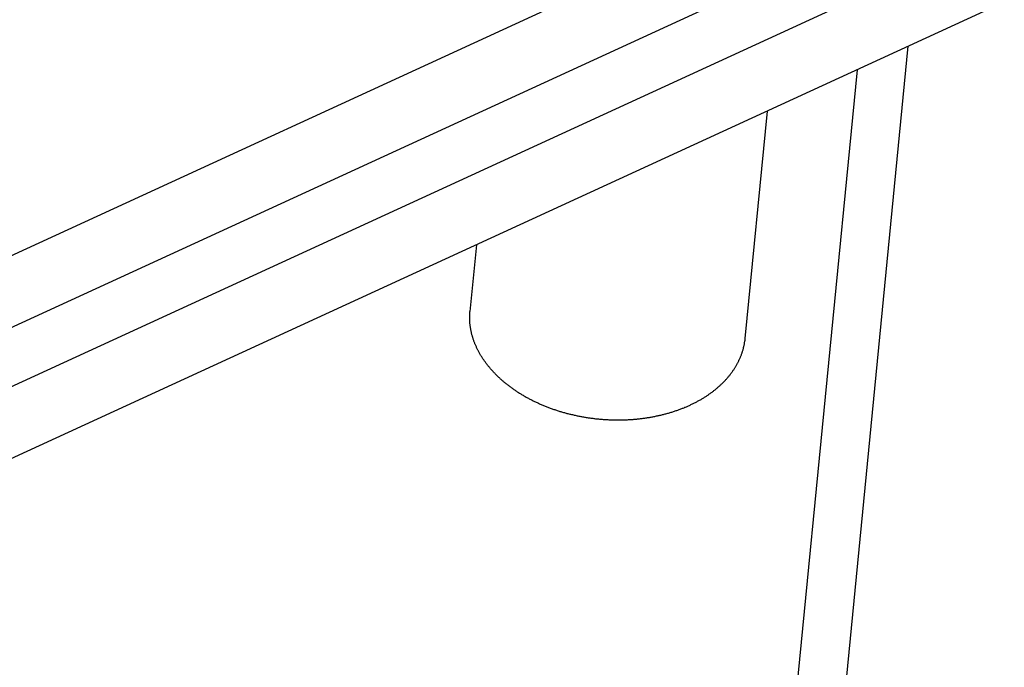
# Model space of a CAD drawing. Extents: x 0 to 594, y 0 to 420.
# Tile 87 of 119: x 553.595 to 555.019, y 121.58 to 122.516. Entities that reach past the tile are written whole.
import ezdxf

# ---------------------------------------------------------------- set-up
doc = ezdxf.new("R2010")
doc.units = 0
doc.header["$LTSCALE"] = 32.67
doc.layers.get('0').update_dxf_attribs({"linetype": 'CONTINUOUS'})
doc.layers.add('DATUM_AXIS', color=7, linetype='CONTINUOUS')

msp = doc.modelspace()

# ---------------------------------------------------------------- linework, layer by layer
at = {"color": 7, "linetype": 'CONTINUOUS'}
msp.add_line((532.4451, 112.3667), (554.9583, 122.7031), dxfattribs=at)
at = {"layer": 'DATUM_AXIS', "color": 7, "linetype": 'CONTINUOUS'}
for p, q in [((554.9689, 122.8118), (532.4557, 112.4754)), ((555.0189, 122.6454), (532.5045, 112.3084)), ((555.0071, 122.5361), (532.492, 112.1988)), ((554.1403, 114.9085), (554.8801, 122.4778)), ((554.2555, 122.1911), (554.2461, 122.0947))]:
    msp.add_line(p, q, dxfattribs=at)
at = {"layer": 'DATUM_AXIS', "color": 9, "linetype": 'CONTINUOUS'}
msp.add_line((554.806, 122.4438), (554.0682, 114.8939), dxfattribs=at)
at = {"layer": 'DATUM_AXIS', "color": 7, "linetype": 'CONTINUOUS'}
for points in [[(554.5272, 121.9462), (554.5284, 121.9465), (554.5296, 121.9468), (554.5309, 121.9472), (554.5321, 121.9475), (554.5333, 121.9479), (554.5345, 121.9482), (554.5357, 121.9486), (554.537, 121.949), (554.5382, 121.9493), (554.5394, 121.9497), (554.5406, 121.9501), (554.5418, 121.9505), (554.5429, 121.9509), (554.5441, 121.9513), (554.5453, 121.9517), (554.5465, 121.9521), (554.5476, 121.9525), (554.5488, 121.9529), (554.55, 121.9534), (554.5511, 121.9538), (554.5523, 121.9542), (554.5534, 121.9547), (554.5546, 121.9551), (554.5557, 121.9556), (554.5568, 121.9561), (554.5579, 121.9565), (554.5591, 121.957), (554.5602, 121.9575), (554.5613, 121.958), (554.5624, 121.9584), (554.5635, 121.9589), (554.5646, 121.9594), (554.5657, 121.96), (554.5667, 121.9605), (554.5678, 121.961), (554.5689, 121.9615), (554.57, 121.962), (554.571, 121.9626), (554.5721, 121.9631), (554.5731, 121.9636), (554.5741, 121.9642), (554.5752, 121.9648), (554.5762, 121.9653), (554.5772, 121.9659), (554.5782, 121.9664), (554.5793, 121.967), (554.5803, 121.9676), (554.5813, 121.9682), (554.5823, 121.9688), (554.5832, 121.9694), (554.5842, 121.97), (554.5852, 121.9706), (554.5862, 121.9712), (554.5871, 121.9718), (554.5881, 121.9724), (554.589, 121.973), (554.5899, 121.9737), (554.5909, 121.9743), (554.5918, 121.9749), (554.5927, 121.9756), (554.5936, 121.9762), (554.5945, 121.9769), (554.5954, 121.9775), (554.5963, 121.9782), (554.5972, 121.9789), (554.5981, 121.9795), (554.599, 121.9802), (554.5998, 121.9809), (554.6007, 121.9816), (554.6015, 121.9823), (554.6024, 121.983), (554.6032, 121.9837), (554.604, 121.9844), (554.6048, 121.9851), (554.6057, 121.9858), (554.6065, 121.9865), (554.6073, 121.9872), (554.608, 121.9879), (554.6088, 121.9886), (554.6096, 121.9894), (554.6104, 121.9901), (554.6111, 121.9908), (554.6119, 121.9916), (554.6126, 121.9923), (554.6134, 121.9931), (554.6141, 121.9938), (554.6148, 121.9946), (554.6155, 121.9954), (554.6162, 121.9961), (554.6169, 121.9969), (554.6176, 121.9977), (554.6183, 121.9984), (554.619, 121.9992), (554.6196, 122), (554.6203, 122.0008), (554.6209, 122.0016), (554.6216, 122.0024), (554.6222, 122.0032), (554.6228, 122.004), (554.6234, 122.0048), (554.624, 122.0056), (554.6246, 122.0064), (554.6252, 122.0072), (554.6258, 122.008), (554.6264, 122.0088), (554.6269, 122.0097), (554.6275, 122.0105), (554.628, 122.0113), (554.6286, 122.0121), (554.6291, 122.013), (554.6296, 122.0138), (554.6302, 122.0147), (554.6307, 122.0155), (554.6312, 122.0163), (554.6316, 122.0172), (554.6321, 122.018), (554.6326, 122.0189), (554.6331, 122.0198), (554.6335, 122.0206), (554.634, 122.0215), (554.6344, 122.0223), (554.6348, 122.0232), (554.6352, 122.0241), (554.6356, 122.0249), (554.636, 122.0258), (554.6364, 122.0267), (554.6368, 122.0276), (554.6372, 122.0285), (554.6376, 122.0293), (554.6379, 122.0302), (554.6383, 122.0311), (554.6386, 122.032), (554.6389, 122.0329), (554.6392, 122.0338), (554.6396, 122.0347), (554.6399, 122.0356), (554.6401, 122.0365), (554.6404, 122.0374), (554.6407, 122.0383), (554.641, 122.0392), (554.6412, 122.0401), (554.6415, 122.041), (554.6417, 122.0419), (554.6419, 122.0428), (554.6422, 122.0437), (554.6424, 122.0446), (554.6426, 122.0456), (554.6428, 122.0465), (554.643, 122.0474), (554.6431, 122.0483), (554.6433, 122.0492), (554.6434, 122.0502), (554.6436, 122.0511), (554.6437, 122.052), (554.6439, 122.0529), (554.644, 122.0539), (554.6441, 122.0548), (554.6442, 122.0557), (554.6763, 122.3843)], [(554.285, 122.0021), (554.2841, 122.0029), (554.2833, 122.0037), (554.2826, 122.0045), (554.2818, 122.0053), (554.281, 122.0061), (554.2802, 122.0069), (554.2795, 122.0077), (554.2787, 122.0086), (554.278, 122.0094), (554.2772, 122.0102), (554.2765, 122.011), (554.2758, 122.0119), (554.2751, 122.0127), (554.2744, 122.0135), (554.2737, 122.0144), (554.273, 122.0152), (554.2723, 122.0161), (554.2716, 122.0169), (554.2709, 122.0178), (554.2703, 122.0186), (554.2696, 122.0195), (554.269, 122.0203), (554.2684, 122.0212), (554.2677, 122.0221), (554.2671, 122.0229), (554.2665, 122.0238), (554.2659, 122.0247), (554.2653, 122.0255), (554.2647, 122.0264), (554.2642, 122.0273), (554.2636, 122.0282), (554.263, 122.029), (554.2625, 122.0299), (554.2619, 122.0308), (554.2614, 122.0317), (554.2609, 122.0326), (554.2604, 122.0335), (554.2599, 122.0344), (554.2594, 122.0353), (554.2589, 122.0362), (554.2584, 122.0371), (554.2579, 122.038), (554.2575, 122.0389), (554.257, 122.0398), (554.2566, 122.0407), (554.2561, 122.0416), (554.2557, 122.0425), (554.2553, 122.0434), (554.2549, 122.0443), (554.2544, 122.0453), (554.2541, 122.0462), (554.2537, 122.0471), (554.2533, 122.048), (554.2529, 122.0489), (554.2526, 122.0499), (554.2522, 122.0508), (554.2519, 122.0517), (554.2515, 122.0526), (554.2512, 122.0536), (554.2509, 122.0545), (554.2506, 122.0554), (554.2503, 122.0563), (554.25, 122.0573), (554.2497, 122.0582), (554.2495, 122.0591), (554.2492, 122.0601), (554.249, 122.061), (554.2487, 122.0619), (554.2485, 122.0629), (554.2483, 122.0638), (554.2481, 122.0647), (554.2479, 122.0657), (554.2477, 122.0666), (554.2475, 122.0675), (554.2473, 122.0685), (554.2471, 122.0694), (554.247, 122.0704), (554.2468, 122.0713), (554.2467, 122.0722), (554.2466, 122.0732), (554.2464, 122.0741), (554.2463, 122.075), (554.2462, 122.076), (554.2461, 122.0769), (554.246, 122.0779), (554.246, 122.0788), (554.2459, 122.0797), (554.2458, 122.0807), (554.2458, 122.0816), (554.2458, 122.0826), (554.2457, 122.0835), (554.2457, 122.0844), (554.2457, 122.0854), (554.2457, 122.0863), (554.2457, 122.0872), (554.2457, 122.0882), (554.2457, 122.0891), (554.2458, 122.09), (554.2458, 122.091), (554.2459, 122.0919), (554.2459, 122.0928), (554.246, 122.0938), (554.2461, 122.0947)], [(554.285, 122.0021), (554.2858, 122.0013), (554.2866, 122.0005), (554.2874, 121.9997), (554.2883, 121.999), (554.2891, 121.9982), (554.2899, 121.9974), (554.2908, 121.9966), (554.2917, 121.9959), (554.2925, 121.9951), (554.2934, 121.9943), (554.2943, 121.9936), (554.2952, 121.9928), (554.2961, 121.9921), (554.297, 121.9913), (554.2979, 121.9906), (554.2988, 121.9899), (554.2998, 121.9891), (554.3007, 121.9884), (554.3016, 121.9877), (554.3026, 121.987), (554.3035, 121.9862), (554.3045, 121.9855), (554.3055, 121.9848), (554.3064, 121.9841), (554.3074, 121.9834), (554.3084, 121.9827), (554.3094, 121.982), (554.3104, 121.9813), (554.3114, 121.9807), (554.3124, 121.98), (554.3134, 121.9793), (554.3145, 121.9786), (554.3155, 121.978), (554.3165, 121.9773), (554.3176, 121.9767), (554.3186, 121.976), (554.3197, 121.9754), (554.3207, 121.9747), (554.3218, 121.9741), (554.3229, 121.9735), (554.3239, 121.9728), (554.325, 121.9722), (554.3261, 121.9716), (554.3272, 121.971), (554.3283, 121.9704), (554.3294, 121.9698), (554.3305, 121.9692), (554.3316, 121.9686), (554.3328, 121.968), (554.3339, 121.9674), (554.335, 121.9668), (554.3361, 121.9663), (554.3373, 121.9657), (554.3384, 121.9651), (554.3396, 121.9646), (554.3407, 121.964), (554.3419, 121.9635), (554.3431, 121.9629), (554.3442, 121.9624), (554.3454, 121.9619), (554.3466, 121.9613), (554.3478, 121.9608), (554.349, 121.9603), (554.3502, 121.9598), (554.3514, 121.9593), (554.3526, 121.9588), (554.3538, 121.9583), (554.355, 121.9578), (554.3562, 121.9573), (554.3574, 121.9568), (554.3586, 121.9564), (554.3599, 121.9559), (554.3611, 121.9554), (554.3623, 121.955), (554.3636, 121.9545), (554.3648, 121.9541), (554.366, 121.9536), (554.3673, 121.9532), (554.3686, 121.9528), (554.3698, 121.9524), (554.3711, 121.952), (554.3723, 121.9515), (554.3736, 121.9511), (554.3749, 121.9507), (554.3761, 121.9503), (554.3774, 121.95), (554.3787, 121.9496), (554.38, 121.9492), (554.3813, 121.9488), (554.3826, 121.9485), (554.3839, 121.9481), (554.3851, 121.9478), (554.3864, 121.9474), (554.3877, 121.9471), (554.3891, 121.9467), (554.3904, 121.9464), (554.3917, 121.9461), (554.393, 121.9458), (554.3943, 121.9455), (554.3956, 121.9452), (554.3969, 121.9449), (554.3982, 121.9446), (554.3996, 121.9443), (554.4009, 121.944), (554.4022, 121.9437), (554.4035, 121.9435), (554.4049, 121.9432), (554.4062, 121.943), (554.4075, 121.9427), (554.4089, 121.9425), (554.4102, 121.9422), (554.4116, 121.942), (554.4129, 121.9418), (554.4142, 121.9416), (554.4156, 121.9413), (554.4169, 121.9411), (554.4183, 121.9409), (554.4196, 121.9407), (554.421, 121.9406), (554.4223, 121.9404), (554.4237, 121.9402), (554.425, 121.94), (554.4264, 121.9399), (554.4277, 121.9397), (554.4291, 121.9396), (554.4304, 121.9394), (554.4318, 121.9393), (554.4332, 121.9392), (554.4345, 121.939), (554.4359, 121.9389), (554.4372, 121.9388), (554.4386, 121.9387), (554.4399, 121.9386), (554.4413, 121.9385), (554.4427, 121.9384), (554.444, 121.9384), (554.4454, 121.9383), (554.4467, 121.9382), (554.4481, 121.9382), (554.4495, 121.9381), (554.4508, 121.9381), (554.4522, 121.938), (554.4535, 121.938), (554.4549, 121.938), (554.4563, 121.9379), (554.4576, 121.9379), (554.459, 121.9379), (554.4603, 121.9379), (554.4617, 121.9379), (554.463, 121.9379), (554.4644, 121.9379), (554.4657, 121.938), (554.4671, 121.938), (554.4684, 121.938), (554.4698, 121.9381), (554.4711, 121.9381), (554.4725, 121.9382), (554.4738, 121.9382), (554.4752, 121.9383), (554.4765, 121.9384), (554.4779, 121.9385), (554.4792, 121.9385), (554.4805, 121.9386), (554.4819, 121.9387), (554.4832, 121.9388), (554.4845, 121.939), (554.4859, 121.9391), (554.4872, 121.9392), (554.4885, 121.9393), (554.4899, 121.9395), (554.4912, 121.9396), (554.4925, 121.9398), (554.4938, 121.9399), (554.4951, 121.9401), (554.4965, 121.9403), (554.4978, 121.9404), (554.4991, 121.9406), (554.5004, 121.9408), (554.5017, 121.941), (554.503, 121.9412), (554.5043, 121.9414), (554.5056, 121.9416), (554.5069, 121.9418), (554.5082, 121.9421), (554.5095, 121.9423), (554.5108, 121.9425), (554.512, 121.9428), (554.5133, 121.943), (554.5146, 121.9433), (554.5159, 121.9436), (554.5171, 121.9438), (554.5184, 121.9441), (554.5197, 121.9444), (554.5209, 121.9447), (554.5222, 121.945), (554.5234, 121.9453), (554.5247, 121.9456), (554.5259, 121.9459), (554.5272, 121.9462)]]:
    msp.add_lwpolyline(points, dxfattribs=at)

doc.saveas('drawing.dxf')
